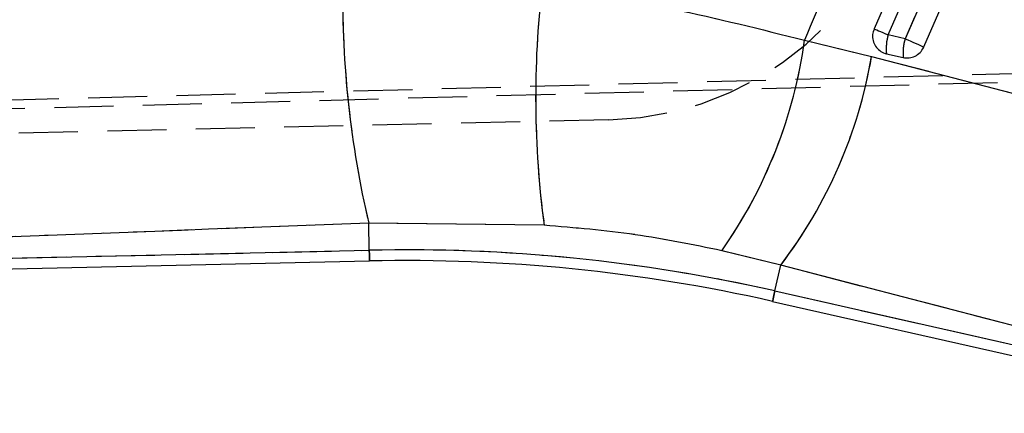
# Model space of a CAD drawing. Extents: x 39 to 407, y 33 to 280.
# Tile 18 of 48: x 155 to 176, y 242 to 251. Entities that reach past the tile are written whole.
import ezdxf

# ---------------------------------------------------------------- set-up
doc = ezdxf.new("R2010")
doc.units = 0
doc.linetypes.add('HIDDEN', pattern=[1.905, 1.27, -0.635])
doc.layers.get('0').update_dxf_attribs({"linetype": 'CONTINUOUS'})
doc.styles.add('SLDTEXTSTYLE0', font='TXT', dxfattribs={"width": 0.75})
doc.dimstyles.new('SLDDIMSTYLE1', dxfattribs={"dimtxt": 3.5, "dimasz": 3.302, "dimexe": 0, "dimexo": 0.0625, "dimgap": 0.875, "dimtad": 1, "dimdec": 0, "dimrnd": 1e-09, "dimzin": 12, "dimtxsty": 'SLDTEXTSTYLE0', "dimsah": 1, "dimcen": 0.09, "dimazin": 3, "dimtfac": 1, "dimtofl": 0, "dimtmove": 0, "dimatfit": 3, "dimtolj": 1, "dimtzin": 12})

# ---------------------------------------------------------------- blocks, each defined once
blk = doc.blocks.new('_D_5')
at = {"color": 179, "linetype": 'CONTINUOUS'}
for p, q in [((168.044, 255.459), (203.291, 255.459)), ((202.291, 255.459), (202.291, 211.687)), ((107.616, 211.687), (203.291, 211.687))]:
    blk.add_line(p, q, dxfattribs=at)
for points in [[(202.291, 255.459), (201.783, 252.157), (202.799, 252.157)], [(202.291, 211.687), (202.799, 214.989), (201.783, 214.989)]]:
    blk.add_solid(points, dxfattribs=at)
at = {"color": 179, "linetype": 'CONTINUOUS', "insert": (197.779, 230.551, 0.1), "char_height": 3.5, "attachment_point": 1, "rotation": 90, "style": 'SLDTEXTSTYLE0'}
blk.add_mtext('44', dxfattribs=at)

msp = doc.modelspace()

# ---------------------------------------------------------------- linework, layer by layer
at = {"color": 7, "linetype": 'CONTINUOUS'}
for p, q in [((173.5833, 250.461), (173.2201, 250.5431)), ((171.4178, 250.4292), (172.8639, 250.08)), ((173.1823, 250.1385), (173.5455, 250.0565)), ((165.8096, 246.4394), (162.0295, 246.4827)), ((162.0424, 245.9011), (162.0295, 246.4827)), ((137.1056, 245.3475), (162.0424, 245.9011)), ((170.9056, 245.5786), (169.6343, 245.8914)), ((136.9411, 245.1125), (162.0475, 245.6698)), ((170.7804, 245.0246), (170.9056, 245.5786)), ((181.8483, 242.7283), (170.9056, 245.5786)), ((170.7804, 245.0246), (181.9643, 242.4984)), ((170.7295, 244.799), (182.0126, 242.2504))]:
    msp.add_line(p, q, dxfattribs=at)
at = {"color": 7, "linetype": 'HIDDEN'}
for p, q in [((173.5833, 250.461), (173.2201, 250.5431)), ((171.4178, 250.4292), (172.8639, 250.08)), ((133.1357, 248.5873), (187.0814, 250.0034)), ((186.9994, 249.8172), (132.869, 248.3797)), ((167.1937, 248.7106), (138.2043, 248.067)), ((162.0424, 245.9011), (162.0295, 246.4827)), ((165.8096, 246.4394), (162.0295, 246.4827)), ((137.1056, 245.3475), (162.0424, 245.9011)), ((170.9056, 245.5786), (169.6343, 245.8914)), ((170.7804, 245.0246), (170.9056, 245.5786)), ((181.8483, 242.7283), (170.9056, 245.5786)), ((170.7804, 245.0246), (181.9643, 242.4984))]:
    msp.add_line(p, q, dxfattribs=at)
at = {"color": 7, "linetype": 'CONTINUOUS', "flags": 128}
for points in [[(176.9566, 259.9312), (176.6318, 259.1869), (175.3328, 256.21), (172.9175, 250.6751)], [(173.2201, 250.5431), (173.5448, 251.2873), (174.8439, 254.2642), (177.2592, 259.7991)], [(177.5972, 259.6594), (177.2725, 258.9152), (175.9734, 255.9383), (173.5833, 250.461)], [(173.9881, 250.2844), (174.3129, 251.0286), (175.6119, 254.0055), (178.0021, 259.4828)], [(172.9175, 250.6751), (172.9268, 250.671), (172.9459, 250.6627), (172.9742, 250.6503), (173.011, 250.6343), (173.0552, 250.615), (173.1057, 250.5929), (173.1612, 250.5687), (173.2201, 250.5431)], [(173.5833, 250.461), (173.644, 250.4345), (173.7049, 250.4079), (173.7644, 250.382), (173.8209, 250.3573), (173.8728, 250.3347), (173.9187, 250.3146), (173.9575, 250.2977), (173.9881, 250.2844)], [(172.8639, 250.08), (182.5216, 247.5633), (183.8068, 247.2283)]]:
    msp.add_lwpolyline(points, dxfattribs=at)
at = {"color": 7, "linetype": 'HIDDEN', "flags": 128}
for points in [[(173.2201, 250.5431), (173.5448, 251.2873), (174.8439, 254.2642), (177.2592, 259.7991)], [(177.5972, 259.6594), (177.2725, 258.9152), (175.9734, 255.9383), (173.5833, 250.461)], [(172.9175, 250.6751), (172.9268, 250.671), (172.9459, 250.6627), (172.9742, 250.6503), (173.011, 250.6343), (173.0552, 250.615), (173.1057, 250.5929), (173.1612, 250.5687), (173.2201, 250.5431)], [(173.5833, 250.461), (173.644, 250.4345), (173.7049, 250.4079), (173.7644, 250.382), (173.8209, 250.3573), (173.8728, 250.3347), (173.9187, 250.3146), (173.9575, 250.2977), (173.9881, 250.2844)], [(172.8639, 250.08), (182.5216, 247.5633), (183.8068, 247.2283)], [(162.0424, 245.9011), (162.0446, 245.8001), (162.0462, 245.7278), (162.0472, 245.6843), (162.0475, 245.6698)], [(170.7804, 245.0246), (170.7581, 244.926), (170.7422, 244.8555), (170.7326, 244.8131), (170.7295, 244.799)]]:
    msp.add_lwpolyline(points, dxfattribs=at)
at = {"color": 8, "linetype": 'CONTINUOUS', "flags": 128}
for points in [[(162.0475, 245.6698), (162.0472, 245.6843), (162.0462, 245.7278), (162.0446, 245.8001), (162.0424, 245.9011)], [(170.7295, 244.799), (170.7326, 244.8131), (170.7422, 244.8555), (170.7581, 244.926), (170.7804, 245.0246)]]:
    msp.add_lwpolyline(points, dxfattribs=at)
at = {"color": 7, "linetype": 'HIDDEN'}
for centre, radius, start, end in [((167.0438, 255.4589), 6.75, 271.2718, 91.2718), ((183.2268, 251.4014), 21.7605, 179.384, 193.06375), ((186.5406, 249.2013), 20.9142, 173.43496, 187.58845), ((174.2228, 250.2455), 1.046, 163.47285, 185.87016), ((161.1875, 251.8307), 10.3258, 324.88745, 352.19905), ((174.5861, 250.1635), 1.0461, 163.4749, 185.87025), ((162.6737, 251.8365), 10.3404, 322.75759, 350.21987), ((162.8421, 209.8801), 36.0298, 77.2718, 91.2718)]:
    msp.add_arc(centre, radius, start, end, dxfattribs=at)
at = {"color": 7, "linetype": 'CONTINUOUS'}
for centre, radius, start, end in [((183.2268, 251.4014), 21.7605, 179.384, 193.06375), ((186.5406, 249.2013), 20.9142, 173.43496, 187.58845), ((174.2228, 250.2455), 1.046, 163.47285, 185.87016), ((161.1875, 251.8307), 10.3258, 324.88745, 352.19905), ((174.5861, 250.1635), 1.0461, 163.4749, 185.87025), ((162.6737, 251.8365), 10.3404, 322.75759, 350.21987), ((162.8421, 209.8801), 36.0298, 77.2718, 91.2718), ((162.8421, 209.8801), 35.7985, 77.2718, 91.2718)]:
    msp.add_arc(centre, radius, start, end, dxfattribs=at)
for points, knots in [([(175.7215, 260.7371), (174.9528, 258.8978), (173.517, 255.4624), (172.0837, 252.0258), (171.4178, 250.4292)], [0, 0, 0, 0, 0.5353792, 1, 1, 1, 1]), ([(137.7286, 250.6039), (139.4988, 250.6853), (147.4095, 251.0487), (155.3241, 251.379), (161.4676, 251.6353)], [0, 0, 0, 0, 0.2237799, 1, 1, 1, 1]), ([(165.7635, 251.5924), (166.708, 251.4414), (168.6185, 251.136), (170.4778, 250.6665), (171.4178, 250.4292)], [0, 0, 0, 0, 0.49438646, 1, 1, 1, 1]), ([(172.9175, 250.6751), (172.904, 250.6344), (172.8768, 250.5515), (172.8891, 250.4185), (172.9419, 250.2967), (173.0325, 250.2002), (173.1202, 250.1543), (173.1722, 250.1411), (173.1823, 250.1385)], [0, 0, 0, 0, 0.18582486, 0.37779458, 0.56976256, 0.76173161, 0.95369721, 1, 1, 1, 1]), ([(173.5455, 250.0565), (173.5772, 250.0518), (173.6519, 250.0407), (173.7713, 250.0666), (173.8855, 250.1344), (173.9549, 250.2154), (173.981, 250.2697), (173.9881, 250.2844)], [0, 0, 0, 0, 0.1794508, 0.4229275, 0.6663933, 0.9098613, 1, 1, 1, 1]), ([(162.0295, 246.4827), (155.8898, 246.2507), (147.6425, 245.9391), (139.398, 245.6224), (137.2911, 245.5414)], [0, 0, 0, 0, 0.7444505, 1, 1, 1, 1]), ([(169.6343, 245.8914), (169.0159, 246.0188), (167.7595, 246.2775), (166.4662, 246.3849), (165.8096, 246.4394)], [0, 0, 0, 0, 0.4922507, 1, 1, 1, 1])]:
    msp.add_open_spline(points, degree=3, knots=knots, dxfattribs=at)
at = {"color": 7, "linetype": 'HIDDEN'}
for points, knots in [([(175.7215, 260.7371), (174.9528, 258.8978), (173.517, 255.4624), (172.0837, 252.0258), (171.4178, 250.4292)], [0, 0, 0, 0, 0.5353792, 1, 1, 1, 1]), ([(137.7286, 250.6039), (139.4988, 250.6853), (147.4095, 251.0487), (155.3241, 251.379), (161.4676, 251.6353)], [0, 0, 0, 0, 0.2237799, 1, 1, 1, 1]), ([(165.7635, 251.5924), (166.708, 251.4414), (168.6185, 251.136), (170.4778, 250.6665), (171.4178, 250.4292)], [0, 0, 0, 0, 0.49438646, 1, 1, 1, 1]), ([(162.0295, 246.4827), (155.8898, 246.2507), (147.6425, 245.9391), (139.398, 245.6224), (137.2911, 245.5414)], [0, 0, 0, 0, 0.7444505, 1, 1, 1, 1]), ([(169.6343, 245.8914), (169.0159, 246.0188), (167.7595, 246.2775), (166.4662, 246.3849), (165.8096, 246.4394)], [0, 0, 0, 0, 0.4922507, 1, 1, 1, 1])]:
    msp.add_open_spline(points, degree=3, knots=knots, dxfattribs=at)

# ---------------------------------------------------------------- dimensions: what is measured, and where the dimension line sits
at = {"color": 179, "linetype": 'CONTINUOUS'}
dim = msp.add_linear_dim(base=(202.2907, 211.6865), p1=(167.0438, 255.4589), p2=(106.616, 211.6865), angle=90, dimstyle='SLDDIMSTYLE1', dxfattribs=at)
dim.commit()
dim.dimension.update_dxf_attribs({"geometry": '_D_5', "text_midpoint": (202.2907, 234.5589), "dimtype": 160})

doc.saveas('drawing.dxf')
